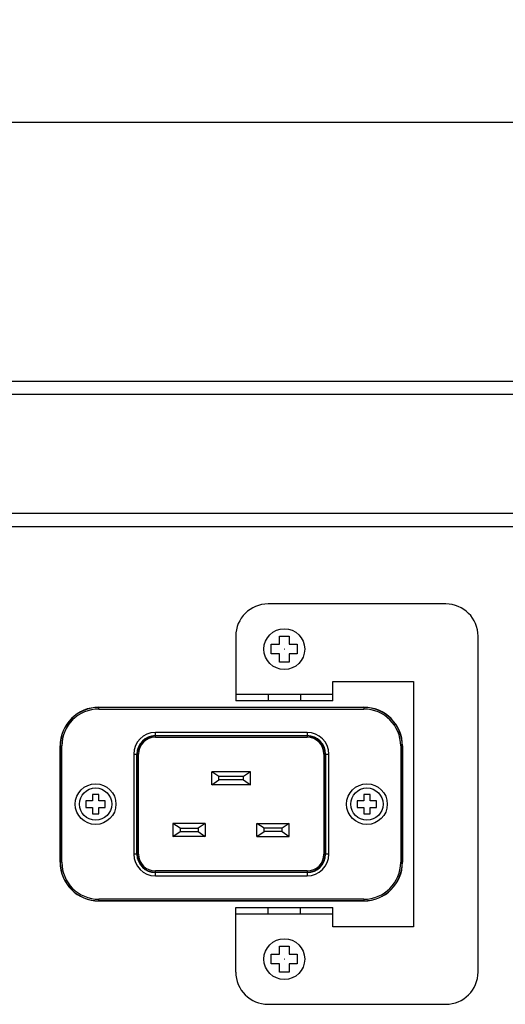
# Model space of a CAD drawing. Header units: millimetres. Extents: x 10 to 584, y 4 to 410.
# Tile 15 of 57: x 158 to 173, y 140 to 171. Entities that reach past the tile are written whole.
import ezdxf

# ---------------------------------------------------------------- set-up
doc = ezdxf.new("R2010")
doc.units = ezdxf.units.MM
doc.header["$LTSCALE"] = 32.67
doc.layers.get('0').update_dxf_attribs({"linetype": 'CONTINUOUS'})
doc.layers.add('02___PRT_ALL_AXES', color=7, linetype='CONTINUOUS')
doc.styles.get("Standard").update_dxf_attribs({"font": 'txt', "width": 0.8})
doc.dimstyles.new('DIMSTYLE_1', dxfattribs={"dimtxt": 2.5, "dimasz": 3, "dimexe": 2, "dimexo": 1.5, "dimtad": 1, "dimlfac": 5, "dimzin": 0, "dimdsep": 46, "dimtxsty": 'Standard', "dimblk": '_FILLED', "dimblk1": '_FILLED', "dimblk2": '_FILLED', "dimcen": 0.09, "dimadec": 0, "dimazin": 0, "dimtp": 0.01, "dimtm": 0.01, "dimtfac": 1, "dimtofl": 0, "dimtmove": 0, "dimatfit": 3, "dimldrblk": '_FILLED', "dimfxl": 1, "dimtolj": 1, "dimtzin": 0, "dimarcsym": 0})

# ---------------------------------------------------------------- blocks, each defined once
blk = doc.blocks.new('_FILLED')
at = {"color": 0, "linetype": 'ByBlock'}
blk.add_solid([(0, 0), (-1, 0.167), (-1, -0.167)], dxfattribs=at)
blk = doc.blocks.new('*D1')
at = {"color": 2, "linetype": 'Continuous', "transparency": 16777216}
for p, q in [((135.558, 147.441), (135.558, 169.714)), ((235.158, 148.241), (235.158, 169.714)), ((135.558, 167.714), (185.358, 167.714)), ((235.158, 167.714), (185.358, 167.714))]:
    blk.add_line(p, q, dxfattribs=at)
at = {"color": 2, "linetype": 'Continuous', "transparency": 16777216, "xscale": 3, "yscale": 3, "zscale": 3, "rotation": 180}
blk.add_blockref('_FILLED', (135.558, 167.714), dxfattribs=at)
at = {"color": 2, "linetype": 'Continuous', "transparency": 16777216, "xscale": 3, "yscale": 3, "zscale": 3}
blk.add_blockref('_FILLED', (235.158, 167.714), dxfattribs=at)
at = {"color": 2, "linetype": 'Continuous', "transparency": 16777216, "insert": (185.358, 170.839), "char_height": 2.5, "width": 12, "attachment_point": 2, "line_spacing_factor": 0.9}
blk.add_mtext('498.00', dxfattribs=at)

msp = doc.modelspace()

# ---------------------------------------------------------------- linework, layer by layer
at = {"color": 7, "linetype": 'Continuous'}
for p, q in [((139.4576, 159.6907), (231.4576, 159.6907)), ((139.0576, 159.2907), (231.8576, 159.2907)), ((231.8576, 155.5907), (139.0576, 155.5907)), ((171.0706, 152.7907), (165.5706, 152.7907)), ((164.5706, 151.7907), (164.5706, 149.7907)), ((165.9206, 151.5407), (165.9206, 151.7907)), ((165.9206, 151.7907), (166.2206, 151.7907)), ((166.2206, 151.7907), (166.2206, 151.5407)), ((172.0706, 141.3907), (172.0706, 151.7907)), ((165.6706, 151.2407), (165.6706, 151.5407)), ((165.6706, 151.5407), (165.9206, 151.5407)), ((166.2206, 151.5407), (166.4706, 151.5407)), ((166.4706, 151.5407), (166.4706, 151.2407)), ((165.9206, 151.2407), (165.6706, 151.2407)), ((165.9206, 150.9907), (165.9206, 151.2407)), ((166.2206, 150.9907), (165.9206, 150.9907)), ((166.2206, 151.2407), (166.2206, 150.9907)), ((166.4706, 151.2407), (166.2206, 151.2407)), ((167.5706, 149.7907), (167.5706, 150.3907)), ((167.5706, 150.3907), (170.0706, 150.3907)), ((170.0706, 150.3907), (170.0706, 142.7907)), ((164.5706, 149.9907), (167.5706, 149.9907)), ((165.5706, 149.9907), (165.5706, 149.7907)), ((166.5706, 149.9907), (166.5706, 149.7907)), ((160.3306, 149.5359), (160.3306, 149.5907)), ((160.3306, 149.5907), (168.5306, 149.5907)), ((168.5306, 149.5859), (160.3306, 149.5859)), ((160.3306, 149.5359), (168.5306, 149.5359)), ((168.5306, 149.5907), (168.5306, 149.5359)), ((162.0806, 148.6609), (162.0806, 148.8105)), ((166.7806, 148.8105), (162.0806, 148.8105)), ((166.7806, 148.8105), (166.7806, 148.6609)), ((162.0806, 148.7105), (166.7806, 148.7105)), ((166.7806, 148.7009), (162.0806, 148.7009)), ((162.0806, 148.6609), (166.7806, 148.6609)), ((159.1306, 144.7907), (159.1306, 148.3907)), ((159.1306, 148.3907), (159.1854, 148.3907)), ((159.1354, 148.3907), (159.1354, 144.7907)), ((159.1854, 144.7907), (159.1854, 148.3907)), ((169.6758, 148.3907), (169.6758, 144.7907)), ((169.6758, 148.3907), (169.7306, 148.3907)), ((169.7258, 144.7907), (169.7258, 148.3907)), ((169.7306, 148.3907), (169.7306, 144.7907)), ((161.4108, 148.1407), (161.4108, 145.0407)), ((161.4108, 148.1407), (161.5604, 148.1407)), ((161.5108, 145.0407), (161.5108, 148.1407)), ((161.5204, 148.1407), (161.5204, 145.0407)), ((161.5604, 145.0407), (161.5604, 148.1407)), ((167.3008, 148.1407), (167.3008, 145.0407)), ((167.3008, 148.1407), (167.4503, 148.1407)), ((167.3408, 145.0407), (167.3408, 148.1407)), ((167.3503, 148.1407), (167.3503, 145.0407)), ((167.4503, 145.0407), (167.4503, 148.1407)), ((163.8306, 147.1907), (163.8306, 147.5907)), ((164.0506, 147.4407), (163.8306, 147.5907)), ((165.0306, 147.5907), (163.8306, 147.5907)), ((165.0306, 147.5907), (164.8106, 147.4407)), ((165.0306, 147.1907), (165.0306, 147.5907)), ((163.8306, 147.1907), (164.0506, 147.3407)), ((164.0506, 147.3407), (164.0506, 147.4407)), ((164.8106, 147.4407), (164.0506, 147.4407)), ((164.8106, 147.3407), (164.0506, 147.3407)), ((164.8106, 147.3407), (164.8106, 147.4407)), ((164.8106, 147.3407), (165.0306, 147.1907)), ((165.0306, 147.1907), (163.8306, 147.1907)), ((159.9306, 146.6907), (159.9306, 146.4907)), ((160.1306, 146.6907), (159.9306, 146.6907)), ((160.1306, 146.8907), (160.1306, 146.6907)), ((160.3306, 146.8907), (160.1306, 146.8907)), ((160.3306, 146.6907), (160.3306, 146.8907)), ((160.5306, 146.6907), (160.3306, 146.6907)), ((160.5306, 146.4907), (160.5306, 146.6907)), ((168.3306, 146.6907), (168.3306, 146.4907)), ((168.5306, 146.6907), (168.3306, 146.6907)), ((168.5306, 146.8907), (168.5306, 146.6907)), ((168.7306, 146.8907), (168.5306, 146.8907)), ((168.7306, 146.6907), (168.7306, 146.8907)), ((168.9306, 146.6907), (168.7306, 146.6907)), ((168.9306, 146.4907), (168.9306, 146.6907)), ((159.9306, 146.4907), (160.1306, 146.4907)), ((160.1306, 146.4907), (160.1306, 146.2907)), ((160.3306, 146.2907), (160.3306, 146.4907)), ((160.3306, 146.4907), (160.5306, 146.4907)), ((168.3306, 146.4907), (168.5306, 146.4907)), ((168.5306, 146.4907), (168.5306, 146.2907)), ((168.7306, 146.2907), (168.7306, 146.4907)), ((168.7306, 146.4907), (168.9306, 146.4907)), ((160.1306, 146.2907), (160.3306, 146.2907)), ((168.5306, 146.2907), (168.7306, 146.2907)), ((162.6256, 145.9907), (162.6256, 145.5907)), ((162.8456, 145.8407), (162.6256, 145.9907)), ((163.6256, 145.9907), (162.6256, 145.9907)), ((162.8456, 145.8407), (162.8456, 145.7407)), ((162.8456, 145.8407), (163.4056, 145.8407)), ((163.6256, 145.9907), (163.4056, 145.8407)), ((163.4056, 145.8407), (163.4056, 145.7407)), ((163.6256, 145.9907), (163.6256, 145.5907)), ((165.2256, 145.5907), (165.2256, 145.9907)), ((165.4456, 145.8407), (165.2256, 145.9907)), ((165.2256, 145.9907), (166.2256, 145.9907)), ((165.4456, 145.7407), (165.4456, 145.8407)), ((166.0056, 145.8407), (165.4456, 145.8407)), ((166.2256, 145.9907), (166.0056, 145.8407)), ((166.0056, 145.7407), (166.0056, 145.8407)), ((166.2256, 145.5907), (166.2256, 145.9907)), ((162.6256, 145.5907), (162.8456, 145.7407)), ((163.6256, 145.5907), (162.6256, 145.5907)), ((162.8456, 145.7407), (163.4056, 145.7407)), ((163.4056, 145.7407), (163.6256, 145.5907)), ((165.2256, 145.5907), (165.4456, 145.7407)), ((165.2256, 145.5907), (166.2256, 145.5907)), ((166.0056, 145.7407), (165.4456, 145.7407)), ((166.0056, 145.7407), (166.2256, 145.5907)), ((161.5604, 145.0407), (161.4108, 145.0407)), ((167.4503, 145.0407), (167.3008, 145.0407)), ((159.1854, 144.7907), (159.1306, 144.7907)), ((169.7306, 144.7907), (169.6758, 144.7907)), ((162.0806, 144.371), (162.0806, 144.5205)), ((166.7806, 144.5205), (162.0806, 144.5205)), ((162.0806, 144.4805), (166.7806, 144.4805)), ((166.7806, 144.471), (162.0806, 144.471)), ((162.0806, 144.371), (166.7806, 144.371)), ((163.8306, 144.4715), (163.8306, 144.4741)), ((165.0306, 144.4741), (163.8306, 144.4741)), ((165.0306, 144.4715), (165.0306, 144.4741)), ((166.7806, 144.5205), (166.7806, 144.371)), ((160.3306, 143.5907), (160.3306, 143.6455)), ((168.5306, 143.6455), (160.3306, 143.6455)), ((168.5306, 143.6455), (168.5306, 143.5907)), ((160.3306, 143.5955), (168.5306, 143.5955)), ((168.5306, 143.5907), (160.3306, 143.5907)), ((164.5706, 141.3907), (164.5706, 143.3907)), ((165.5706, 143.1907), (165.5706, 143.3907)), ((166.5706, 143.1907), (166.5706, 143.3907)), ((167.5706, 142.7907), (167.5706, 143.3907)), ((164.5706, 143.1907), (167.5706, 143.1907)), ((170.0706, 142.7907), (167.5706, 142.7907)), ((165.9206, 141.9407), (165.9206, 142.1907)), ((165.9206, 142.1907), (166.2206, 142.1907)), ((166.2206, 142.1907), (166.2206, 141.9407)), ((165.6706, 141.6407), (165.6706, 141.9407)), ((165.6706, 141.9407), (165.9206, 141.9407)), ((166.2206, 141.9407), (166.4706, 141.9407)), ((166.4706, 141.9407), (166.4706, 141.6407)), ((165.9206, 141.6407), (165.6706, 141.6407)), ((165.9206, 141.3907), (165.9206, 141.6407)), ((166.2206, 141.6407), (166.2206, 141.3907)), ((166.4706, 141.6407), (166.2206, 141.6407)), ((166.2206, 141.3907), (165.9206, 141.3907)), ((165.5706, 140.3907), (171.0706, 140.3907))]:
    msp.add_line(p, q, dxfattribs=at)
at = {"color": 3, "linetype": 'Continuous'}
for p, q in [((148.3976, 155.1907), (222.3176, 155.1907)), ((167.5706, 149.7907), (164.5706, 149.7907)), ((164.5706, 143.3907), (167.5706, 143.3907))]:
    msp.add_line(p, q, dxfattribs=at)
at = {"color": 7, "linetype": 'Continuous'}
for centre, radius in [((166.0727, 151.3907), 0.00212), ((160.2306, 146.5907), 0.63), ((168.6306, 146.5907), 0.63), ((166.0727, 141.7907), 0.00212)]:
    msp.add_circle(centre, radius, dxfattribs=at)
for centre, radius, start, end in [((165.5706, 151.7907), 1, 90, 180), ((171.0706, 151.7907), 1, 0, 90), ((160.3306, 148.3907), 1.2, 90, 180), ((160.3306, 148.3907), 1.1952, 90, 180), ((160.3306, 148.3907), 1.1452, 90, 180), ((168.5306, 148.3907), 1.2, 0, 90), ((168.5306, 148.3907), 1.1952, 0, 90), ((168.5306, 148.3907), 1.1452, 0, 90), ((162.0806, 148.1407), 0.6697, 90, 180), ((166.7806, 148.1407), 0.6697, 0, 90), ((162.0806, 148.1407), 0.5697, 90, 180), ((162.0806, 148.1407), 0.5602, 90, 180), ((162.0806, 148.1407), 0.5202, 90, 180), ((166.7806, 148.1407), 0.5697, 0, 90), ((166.7806, 148.1407), 0.5602, 0, 90), ((166.7806, 148.1407), 0.5202, 0, 90), ((162.0806, 145.0407), 0.6697, 180, 270), ((162.0806, 145.0407), 0.5697, 180, 270), ((162.0806, 145.0407), 0.5602, 180, 270), ((162.0806, 145.0407), 0.5202, 180, 270), ((166.7806, 145.0407), 0.6697, 270, 360), ((166.7806, 145.0407), 0.5697, 270, 360), ((166.7806, 145.0407), 0.5602, 270, 360), ((166.7806, 145.0407), 0.5202, 270, 360), ((160.3306, 144.7907), 1.2, 180, 270), ((160.3306, 144.7907), 1.1952, 180, 270), ((160.3306, 144.7907), 1.1452, 180, 270), ((168.5306, 144.7907), 1.2, 270, 360), ((168.5306, 144.7907), 1.1952, 270, 360), ((168.5306, 144.7907), 1.1452, 270, 360), ((165.5706, 141.3907), 1, 180, 270), ((171.0706, 141.3907), 1, 270, 360)]:
    msp.add_arc(centre, radius, start, end, dxfattribs=at)
at = {"layer": '02___PRT_ALL_AXES', "color": 7, "linetype": 'Continuous'}
for centre, radius in [((166.0727, 151.3907), 0.6322), ((160.2306, 146.5907), 0.5), ((168.6306, 146.5907), 0.5), ((166.0727, 141.7907), 0.6322)]:
    msp.add_circle(centre, radius, dxfattribs=at)

# ---------------------------------------------------------------- dimensions: what is measured, and where the dimension line sits
at = {"color": 2, "linetype": 'Continuous'}
dim = msp.add_linear_dim(base=(235.1576, 167.7138), p1=(135.5576, 145.9407), p2=(235.1576, 146.7407), dimstyle='DIMSTYLE_1', dxfattribs=at)
dim.commit()
dim.dimension.update_dxf_attribs({"geometry": '*D1', "text_midpoint": (185.3576, 167.7138), "dimtype": 160})

doc.saveas('drawing.dxf')
